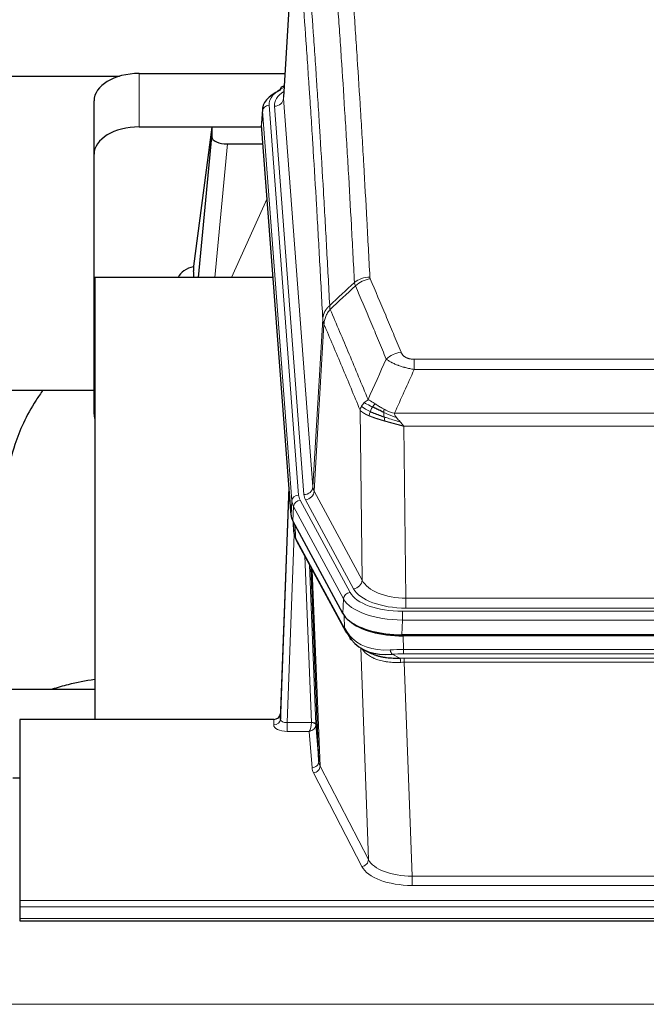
# Model space of a CAD drawing. Header units: inches. Extents: x 0 to 23760, y -13 to 16800.
# Tile 242 of 247: x 20893 to 21172, y 13868 to 14306. Entities that reach past the tile are written whole.
import ezdxf

# ---------------------------------------------------------------- set-up
doc = ezdxf.new("R2010")
doc.units = ezdxf.units.IN
doc.layers.add('1', color=7, linetype='Continuous', true_color=0xffffff)

msp = doc.modelspace()

# ---------------------------------------------------------------- linework, layer by layer
at = {"layer": '1', "color": 2, "linetype": 'Continuous', "lineweight": 25}
for p, q in [((21015.969, 14357.692), (21010.718, 14271.056)), ((20771.626, 14280.45), (20937.81, 14280.45)), ((20946.54, 14281.654), (21011.361, 14281.654)), ((21011.03, 14276.198), (21010.087, 14275.763)), ((20926.54, 14245.678), (20926.54, 14269.48)), ((21001.339, 14265.705), (21000.959, 14259.423)), ((20946.54, 14257.853), (21001.025, 14257.853)), ((20978.85, 14257.763), (20970.802, 14195.977)), ((20978.85, 14257.763), (20978.85, 14253.532)), ((21001.033, 14257.763), (20978.85, 14257.763)), ((21014.082, 14085.186), (21000.964, 14258.639)), ((20972.94, 14190.876), (20978.85, 14253.532)), ((20985.824, 14250.312), (21001.594, 14250.312)), ((20926.54, 14130.024), (20926.54, 14245.678)), ((20970.801, 14195.971), (20970.802, 14195.977)), ((20970.801, 14195.971), (20970.801, 14193.786)), ((20926.826, 14190.875), (20926.826, 13994.308)), ((21006.096, 14190.875), (20926.826, 14190.875)), ((20854.789, 14140.796), (20926.534, 14140.796)), ((21013.146, 14097.567), (21009.388, 13996.928)), ((21009.377, 13994.392), (21013.066, 14093.174)), ((21037.121, 14041.394), (21014.867, 14082.608)), ((21014.995, 14082.372), (21015.358, 14077.57)), ((21015.351, 14077.683), (21015.181, 14082.027)), ((21015.351, 14077.683), (21015.358, 14077.57)), ((21016.496, 14073.774), (21038.243, 14033.498)), ((21026.402, 13975.563), (21022.974, 14061.774)), ((21279.69, 14031.956), (21063.283, 14031.956)), ((21279.098, 14031.474), (21063.875, 14031.474)), ((21046.384, 14025.322), (21049.128, 14023.935)), ((20926.824, 14007.647), (20854.827, 14007.647)), ((21009.388, 13996.928), (21009.377, 13994.392)), ((20893.486, 13994.307), (20893.486, 13913.672)), ((21006.389, 13994.307), (20893.486, 13994.307)), ((21025.174, 13992.181), (21026.402, 13975.563)), ((20893.487, 13968.109), (20890.487, 13968.109)), ((20893.486, 13913.672), (20893.486, 13910.938)), ((20893.486, 13910.938), (20893.486, 13905.69)), ((20893.486, 13905.69), (20893.486, 13904.675)), ((20893.486, 13904.675), (21450.486, 13904.675))]:
    msp.add_line(p, q, dxfattribs=at)
at = {"layer": '1', "color": 110, "linetype": 'Continuous', "lineweight": 13}
for p, q in [((21015.971, 14357.07), (21010.723, 14270.48)), ((20946.54, 14257.853), (20946.54, 14281.654)), ((21010.723, 14270.48), (21023.789, 14097.707)), ((21004.339, 14267.489), (21017.45, 14094.128)), ((21006.731, 14267.054), (21019.797, 14094.281)), ((21001.345, 14264.919), (21000.964, 14258.639)), ((21014.456, 14091.558), (21001.345, 14264.919)), ((20985.824, 14250.312), (20980.217, 14190.876)), ((20987.628, 14190.876), (21003.425, 14226.098)), ((21023.789, 14097.707), (21028.166, 14172.384)), ((21028.722, 14170.05), (21024.37, 14095.798)), ((21068.815, 14154.503), (21274.158, 14154.503)), ((21068.815, 14149.939), (21068.815, 14154.503)), ((21274.158, 14149.939), (21068.815, 14149.939)), ((21045.722, 14056.255), (21044.765, 14131.905)), ((21060.084, 14130.46), (21282.889, 14130.46)), ((21278.776, 14124.716), (21064.197, 14124.716)), ((21064.197, 14124.716), (21065.165, 14048.22)), ((21024.37, 14095.798), (21045.722, 14056.255)), ((21014.082, 14085.186), (21014.456, 14091.558)), ((21018.147, 14091.837), (21040.321, 14050.772)), ((21041.846, 14052.446), (21020.494, 14091.99)), ((21015.24, 14088.981), (21014.867, 14082.608)), ((21037.414, 14047.915), (21015.24, 14088.981)), ((21014.997, 14082.367), (21015.351, 14077.683)), ((21015.918, 14080.661), (21016.136, 14075.104)), ((21015.501, 14076.712), (21012.37, 13992.86)), ((21016.136, 14075.104), (21037.884, 14034.828)), ((21023.176, 13992.947), (21020.154, 14066.998)), ((21022.281, 14063.058), (21025.174, 13992.181)), ((21023.52, 14060.763), (21026.988, 13973.552)), ((21037.121, 14041.394), (21037.414, 14047.915)), ((21065.165, 14048.22), (21277.808, 14048.22)), ((21065.165, 14043.806), (21065.165, 14048.22)), ((21277.808, 14043.806), (21065.165, 14043.806)), ((21037.884, 14034.828), (21037.707, 14040.464)), ((21063.576, 14038.477), (21063.283, 14031.956)), ((21063.576, 14042.382), (21279.397, 14042.382)), ((21063.576, 14038.477), (21063.576, 14042.382)), ((21279.397, 14038.477), (21063.576, 14038.477)), ((21063.875, 14031.474), (21064.066, 14025.383)), ((21048.473, 13931.938), (21045.037, 14026.078)), ((21064.066, 14023.517), (21064.066, 14025.383)), ((21064.066, 14025.383), (21278.907, 14025.383)), ((21059.042, 14023.289), (21062.495, 14021.544)), ((21278.907, 14023.517), (21064.066, 14023.517)), ((21064.408, 14019.71), (21064.408, 14021.575)), ((21064.408, 14021.575), (21278.565, 14021.575)), ((21064.408, 14019.71), (21067.882, 13924.534)), ((21278.565, 14019.71), (21064.408, 14019.71)), ((21006.379, 13991.859), (21006.389, 13994.307)), ((21012.37, 13992.86), (21023.175, 13992.86)), ((21012.37, 13992.86), (21012.37, 13988.945)), ((21012.37, 13988.945), (21022.212, 13988.945)), ((21023.406, 13972.796), (21022.212, 13988.945)), ((21026.988, 13973.552), (21048.473, 13931.938)), ((21045.564, 13928.875), (21024.079, 13970.489)), ((21067.882, 13924.534), (21067.882, 13920.433)), ((21067.882, 13924.534), (21275.091, 13924.534)), ((21275.091, 13920.433), (21067.882, 13920.433)), ((20893.486, 13913.672), (21450.486, 13913.672)), ((20893.486, 13910.938), (21450.486, 13910.938)), ((20893.486, 13905.69), (21450.486, 13905.69)), ((16427.987, 13867.56), (21652.987, 13867.56))]:
    msp.add_line(p, q, dxfattribs=at)
at = {"layer": '1', "color": 2, "linetype": 'Continuous', "lineweight": 25}
for centre, major_axis, ratio, start_param, end_param in [((20946.54, 14269.48), (-20, 0), 0.608706, 4.712389, 6.2831853), ((21011.344, 14273.039), (1.258, -2.724), 0.6272114, 3.1415983, 4.0254232), ((21028.358, 14265.202), (-27.03, 0.194), 0.4633579, 5.502135, 6.3212481), ((20946.54, 14245.678), (-20, 0), 0.608706, 4.712389, 6.2831853), ((20985.877, 14253.557), (7.027, 0.031), 0.4617281, 3.1395348, 4.7027345), ((20973.681, 14188.797), (10.208, 0), 0.7029015, 1.8567446, 2.8477011), ((20973.681, 13997.403), (-10.152, 515.136), 0.0020796, 5.0973651, 5.1034691), ((20946.54, 14130.024), (-20, 0), 0.608706, 0, 0.1694742), ((21041.103, 14085.625), (27.037, 0.006), 0.4611335, 3.1763491, 3.3855005), ((21043.146, 14057.894), (-27.174, 22.247), 0.2659529, 0.2482944, 0.2802745), ((21041.995, 14087.171), (26.161, 11.46), 0.4493681, 3.0159633, 3.1613144), ((21019.849, 14075.995), (3.584, 1.776), 0.8816114, 2.7716102, 3.1419462), ((21063.341, 14044.44), (27.023, 0.034), 0.4619935, 3.3853572, 3.670307), ((21064.715, 14017.949), (-27.355, 20.182), 0.1876908, 0.3765826, 0.5974134), ((21063.901, 14043.949), (27.01, 0.015), 0.4618579, 3.6271853, 4.7111791), ((21063.341, 14044.44), (27.023, 0.034), 0.4619935, 3.670307, 4.7096668), ((21041.762, 14035.399), (3.52, 1.9), 0.8606628, 3.1415888, 3.5094104), ((21062.019, 14015.086), (-23.434, 19.972), 0.1471226, 0.3626514, 0.5834823), ((21043.539, 14032.717), (3.195, 2.407), 0.6715965, 2.6043549, 3.391291), ((21063.812, 14046.766), (23.359, 16.381), 0.7286412, 3.1732971, 4.057134), ((21006.39, 13997.02), (3, 0.002), 0.9042699, 4.7116987, 6.2488686)]:
    msp.add_ellipse(centre, major_axis=major_axis, ratio=ratio, start_param=start_param, end_param=end_param, dxfattribs=at)
at = {"layer": '1', "color": 110, "linetype": 'Continuous', "lineweight": 13}
for centre, major_axis, ratio, start_param, end_param in [((21028.358, 14267.863), (-24.034, 0.016), 0.461198, 5.4992389, 6.318352), ((21011.344, 14273.039), (1.258, -2.724), 0.6272114, 2.6666598, 3.1415983), ((21030.75, 14267.428), (-24.034, 0.016), 0.461198, 5.6862399, 6.318352), ((21006.731, 14270.602), (3.989, 0.302), 0.8864705, 4.6454478, 6.1638843), ((21004.339, 14264.828), (2.991, 0.226), 0.8864705, 1.5038552, 3.0222916), ((21049.12, 14182.755), (-9.987, -0.512), 0.8285973, 4.6699673, 5.4273767), ((21049.307, 14181.963), (-9.188, -3.948), 0.8056434, 4.3791539, 5.1247913), ((21062.968, 14149.501), (-9.245, -3.812), 0.7933159, 4.3962573, 5.1392153), ((21013.066, 14091.021), (0.214, 6.443), 0.0117452, 0.5090713, 1.2305416), ((21019.797, 14097.829), (3.989, 0.302), 0.8864705, 4.6454478, 6.1638843), ((21020.494, 14095.538), (3.52, 1.9), 0.8606628, 4.2773553, 5.7957917), ((21043.815, 14098.219), (20.038, 0.241), 0.4621297, 3.1708089, 3.3799603), ((21016.064, 14093.082), (2.998, -0.112), 0.4302668, 3.1576572, 3.7226285), ((21017.45, 14091.467), (2.991, 0.226), 0.8864705, 1.5038552, 3.0222916), ((21041.468, 14091.858), (-27.028, 0.171), 0.4605352, 0.0378207, 0.2469722), ((21018.147, 14089.176), (2.64, 1.425), 0.8606628, 1.1357626, 2.6541991), ((21041.468, 14094.519), (24.033, 0.005), 0.4611335, 3.1763491, 3.3855005), ((21043.815, 14094.671), (24.033, 0.005), 0.4611335, 3.1763491, 3.3855005), ((21043.146, 14057.894), (-27.538, 20.422), 0.1820487, 0.3394763, 0.3714566), ((21020.015, 14075.674), (3.52, 1.9), 0.8606628, 2.7414655, 3.1415888), ((21041.846, 14055.994), (3.52, 1.9), 0.8606628, 4.2773553, 5.7957917), ((21065.085, 14058.827), (-20.002, 0.126), 0.5302672, 0.2567917, 1.5781041), ((21065.085, 14055.279), (-24.002, 0.049), 0.477994, 0.2537759, 1.5750883), ((21040.321, 14048.111), (2.64, 1.425), 0.8606628, 1.1357626, 2.6541991), ((21063.628, 14050.818), (-27.018, 0.111), 0.4567867, 0.246464, 1.5707737), ((21063.628, 14053.479), (24.02, 0.03), 0.4619935, 3.3853572, 4.7096668), ((21041.762, 14035.399), (3.52, 1.9), 0.8606628, 2.7414655, 3.1415888), ((21063.812, 14046.766), (25.329, 12.681), 0.6929209, 3.2824386, 4.1662755), ((21064.715, 14017.949), (-27.015, 0.091), 0.2751837, 4.7373543, 4.9581852), ((21059.042, 14027.124), (-0.368, 3.983), 0.2964475, 2.0527062, 2.8396422), ((21064.715, 14014.114), (-23.017, 0.318), 0.4083138, 4.7462544, 4.9670852), ((21065.197, 14011.763), (-24.025, 0.387), 0.4081206, 4.7518286, 4.8316761), ((21062.495, 14017.709), (0.131, -3.998), 0.1099517, 2.0830946, 2.8518059), ((21065.197, 14007.927), (-20.023, 0.877), 0.5868264, 4.777515, 4.8573625), ((21012.382, 13991.859), (6.003, 0.008), 0.4854373, 3.1388974, 4.7096937), ((21006.379, 13994.483), (-3, 0.013), 0.8746179, 1.5745081, 3.1116779), ((21012.382, 13994.483), (3.004, 0.138), 0.5390598, 3.1127167, 4.683513), ((21022.212, 13991.568), (0.506, 2.997), 0.2740591, 3.694004, 5.2037138), ((21022.212, 13991.568), (2.669, 1.608), 0.8008031, 4.262859, 5.7725688), ((21022.176, 13992.915), (-1.001, 0.011), 0.9036677, 3.0924533, 3.1882188), ((21023.175, 13991.999), (1.996, -0.13), 0.4297663, 0.0674602, 1.5988341), ((21023.176, 13992.086), (1.998, 0.082), 0.4302193, 0.0160628, 1.553239), ((21022.176, 13992.054), (2.996, 0.15), 0.8842154, 6.1784611, 6.2742266), ((21023.406, 13975.42), (-2.992, -0.221), 0.8740585, 1.5062672, 3.1117425), ((21046.405, 13973.194), (-23.014, 0.002), 0.4845187, 0.0358431, 0.2451673), ((21024.079, 13973.113), (-2.666, -1.376), 0.8484453, 1.1579292, 2.76165), ((21046.405, 13975.818), (-20.016, 0.121), 0.4848834, 0.0387668, 0.248091), ((21045.564, 13931.499), (-2.666, -1.376), 0.8484453, 1.1579292, 2.76165), ((21067.888, 13931.584), (23.012, 0.004), 0.4845836, 3.3866449, 4.7120269), ((21067.888, 13934.208), (-20.013, 0.104), 0.483363, 0.2476114, 1.5729934)]:
    msp.add_ellipse(centre, major_axis=major_axis, ratio=ratio, start_param=start_param, end_param=end_param, dxfattribs=at)
for points, knots in [([(21037.161, 14373.696), (21037.718, 14367.076), (21038.819, 14353.586), (21040.427, 14332.601), (21041.469, 14318.112), (21042.24, 14307.057), (21042.622, 14301.483), (21043.001, 14295.839), (21043.252, 14292.06), (21043.377, 14290.163), (21044.001, 14280.639), (21044.492, 14272.897), (21045.217, 14261.102), (21045.457, 14257.14), (21045.933, 14249.158), (21046.169, 14245.136), (21046.871, 14232.984), (21047.792, 14216.541), (21048.682, 14199.623), (21049.12, 14191.044)], [0, 0, 0, 0, 0.125, 0.25, 0.375, 0.375, 0.4375, 0.46875, 0.46875, 0.5, 0.5, 0.625, 0.625, 0.6875, 0.6875, 0.75, 0.75, 0.875, 1, 1, 1, 1]), ([(21042.252, 14188.668), (21041.814, 14197.236), (21040.922, 14214.135), (21040, 14230.558), (21039.297, 14242.696), (21039.061, 14246.713), (21038.585, 14254.686), (21038.344, 14258.643), (21037.618, 14270.424), (21037.126, 14278.157), (21036.502, 14287.67), (21036.377, 14289.565), (21036.125, 14293.339), (21035.746, 14298.977), (21035.363, 14304.545), (21034.591, 14315.586), (21033.548, 14330.059), (21031.938, 14351.019), (21030.836, 14364.494), (21030.278, 14371.106)], [0, 0, 0, 0, 0.125, 0.25, 0.25, 0.3125, 0.3125, 0.375, 0.375, 0.5, 0.5, 0.53125, 0.53125, 0.5625, 0.625, 0.625, 0.75, 0.875, 1, 1, 1, 1]), ([(21019.026, 14363.686), (21019.597, 14356.995), (21020.725, 14343.352), (21022.37, 14322.111), (21023.437, 14307.432), (21024.225, 14296.228), (21024.616, 14290.578), (21025.068, 14283.9), (21025.26, 14281.021), (21025.388, 14279.097), (21025.452, 14278.133), (21025.771, 14273.303), (21026.151, 14267.459), (21026.588, 14260.559), (21026.775, 14257.584), (21026.899, 14255.597), (21026.961, 14254.601), (21027.517, 14245.623), (21028.49, 14229.416), (21029.901, 14204.363), (21030.809, 14187.167), (21031.255, 14178.446)], [0, 0, 0, 0, 0.125, 0.25, 0.375, 0.375, 0.4375, 0.46875, 0.484375, 0.484375, 0.5, 0.5, 0.5625, 0.59375, 0.609375, 0.609375, 0.625, 0.625, 0.75, 0.875, 1, 1, 1, 1]), ([(21028.166, 14172.384), (21027.721, 14181.078), (21026.815, 14198.22), (21025.408, 14223.194), (21024.438, 14239.352), (21023.884, 14248.302), (21023.822, 14249.295), (21023.698, 14251.276), (21023.512, 14254.242), (21023.075, 14261.121), (21022.697, 14266.947), (21022.379, 14271.763), (21022.315, 14272.724), (21022.187, 14274.642), (21021.996, 14277.513), (21021.545, 14284.171), (21021.155, 14289.804), (21020.369, 14300.975), (21019.306, 14315.612), (21017.665, 14336.793), (21016.54, 14350.397), (21015.971, 14357.07)], [0, 0, 0, 0, 0.125, 0.25, 0.375, 0.375, 0.390625, 0.390625, 0.40625, 0.4375, 0.5, 0.5, 0.515625, 0.515625, 0.53125, 0.5625, 0.625, 0.625, 0.75, 0.875, 1, 1, 1, 1]), ([(21049.307, 14190.249), (21049.251, 14190.38), (21049.208, 14190.511), (21049.145, 14190.776), (21049.126, 14190.91), (21049.12, 14191.044)], [0, 0, 0, 0, 0.5, 0.5, 1, 1, 1, 1]), ([(21049.307, 14190.249), (21051.592, 14184.908), (21053.874, 14179.522), (21057.289, 14171.374), (21058.426, 14168.646), (21060.699, 14163.169), (21061.834, 14160.418), (21062.968, 14157.657)], [0, 0, 0, 0, 0.5, 0.5, 0.75, 0.75, 1, 1, 1, 1]), ([(21056.388, 14154.599), (21055.253, 14157.358), (21054.116, 14160.106), (21051.841, 14165.578), (21050.702, 14168.303), (21047.283, 14176.444), (21044.999, 14181.826), (21042.711, 14187.162)], [0, 0, 0, 0, 0.25, 0.25, 0.5, 0.5, 1, 1, 1, 1]), ([(21028.166, 14172.384), (21028.167, 14172.399), (21028.168, 14172.429), (21028.172, 14172.473), (21028.175, 14172.518), (21028.178, 14172.563), (21028.182, 14172.608), (21028.186, 14172.653), (21028.191, 14172.697), (21028.195, 14172.742), (21028.2, 14172.787), (21028.205, 14172.832), (21028.21, 14172.876), (21028.216, 14172.921), (21028.222, 14172.966), (21028.228, 14173.01), (21028.234, 14173.055), (21028.241, 14173.099), (21028.248, 14173.144), (21028.255, 14173.189), (21028.262, 14173.233), (21028.27, 14173.277), (21028.278, 14173.322), (21028.286, 14173.366), (21028.294, 14173.411), (21028.303, 14173.455), (21028.312, 14173.499), (21028.321, 14173.544), (21028.33, 14173.588), (21028.34, 14173.632), (21028.35, 14173.676), (21028.36, 14173.72), (21028.37, 14173.764), (21028.381, 14173.808), (21028.392, 14173.852), (21028.403, 14173.896), (21028.414, 14173.94), (21028.426, 14173.984), (21028.438, 14174.028), (21028.45, 14174.071), (21028.462, 14174.115), (21028.475, 14174.159), (21028.488, 14174.202), (21028.501, 14174.246), (21028.514, 14174.289), (21028.528, 14174.333), (21028.542, 14174.376), (21028.556, 14174.419), (21028.57, 14174.463), (21028.585, 14174.506), (21028.599, 14174.549), (21028.614, 14174.592), (21028.63, 14174.635), (21028.645, 14174.678), (21028.661, 14174.721), (21028.677, 14174.764), (21028.693, 14174.806), (21028.71, 14174.849), (21028.727, 14174.892), (21028.744, 14174.934), (21028.761, 14174.977), (21028.778, 14175.019), (21028.796, 14175.061), (21028.814, 14175.104), (21028.832, 14175.146), (21028.851, 14175.188), (21028.869, 14175.23), (21028.888, 14175.272), (21028.907, 14175.314), (21028.927, 14175.356), (21028.946, 14175.397), (21028.966, 14175.439), (21028.986, 14175.481), (21029.007, 14175.522), (21029.027, 14175.563), (21029.048, 14175.605), (21029.075, 14175.658), (21029.109, 14175.723), (21029.15, 14175.8), (21029.191, 14175.876), (21029.234, 14175.952), (21029.277, 14176.028), (21029.321, 14176.104), (21029.366, 14176.179), (21029.411, 14176.254), (21029.458, 14176.329), (21029.505, 14176.403), (21029.553, 14176.477), (21029.601, 14176.55), (21029.651, 14176.624), (21029.701, 14176.696), (21029.752, 14176.769), (21029.804, 14176.841), (21029.856, 14176.913), (21029.909, 14176.984), (21029.963, 14177.055), (21030.018, 14177.126), (21030.073, 14177.196), (21030.129, 14177.266), (21030.186, 14177.335), (21030.244, 14177.404), (21030.302, 14177.472), (21030.361, 14177.541), (21030.42, 14177.608), (21030.48, 14177.675), (21030.541, 14177.742), (21030.603, 14177.808), (21030.665, 14177.874), (21030.728, 14177.94), (21030.792, 14178.005), (21030.856, 14178.069), (21030.921, 14178.133), (21030.987, 14178.197), (21031.053, 14178.26), (21031.12, 14178.322), (21031.187, 14178.384), (21031.232, 14178.425), (21031.255, 14178.446)], [0, 0, 0, 0, 0.0066687, 0.0133374, 0.0200061, 0.0266746, 0.0333432, 0.0400116, 0.0466801, 0.0533484, 0.0600168, 0.066685, 0.0733532, 0.0800214, 0.0866895, 0.0933575, 0.1000255, 0.1066935, 0.1133614, 0.1200292, 0.126697, 0.1333647, 0.1400324, 0.1467001, 0.1533676, 0.1600352, 0.1667026, 0.1733701, 0.1800374, 0.1867047, 0.193372, 0.2000392, 0.2067064, 0.2133735, 0.2200405, 0.2267075, 0.2333745, 0.2400414, 0.2467082, 0.253375, 0.2600418, 0.2667085, 0.2733751, 0.2800417, 0.2867082, 0.2933747, 0.3000412, 0.3067075, 0.3133739, 0.3200401, 0.3267064, 0.3333725, 0.3400387, 0.3467047, 0.3533708, 0.3600367, 0.3667026, 0.3733685, 0.3800343, 0.3867001, 0.3933658, 0.4000315, 0.4066971, 0.4133626, 0.4200281, 0.4266936, 0.433359, 0.4400243, 0.4466896, 0.4533549, 0.4600201, 0.4666852, 0.4733503, 0.4800154, 0.4866804, 0.4933453, 0.5000102, 0.5125098, 0.5250093, 0.5375088, 0.5500082, 0.5625077, 0.5750071, 0.5875066, 0.600006, 0.6125054, 0.6250049, 0.6375043, 0.6500037, 0.6625032, 0.6750026, 0.6875021, 0.7000016, 0.7125011, 0.7250006, 0.7375001, 0.7499997, 0.7624993, 0.7749989, 0.7874985, 0.7999982, 0.812498, 0.8249977, 0.8374975, 0.8499974, 0.8624973, 0.8749972, 0.8874972, 0.8999973, 0.9124974, 0.9249976, 0.9374978, 0.9499981, 0.9624985, 0.9749989, 0.9874994, 1, 1, 1, 1]), ([(21031.467, 14176.708), (21031.392, 14177.002), (21031.35, 14177.305), (21031.292, 14177.895), (21031.276, 14178.182), (21031.255, 14178.446)], [0, 0, 0, 0, 0.5, 0.5, 1, 1, 1, 1]), ([(21028.722, 14170.05), (21028.743, 14170.633), (21028.821, 14171.221), (21029.085, 14172.388), (21029.27, 14172.967), (21029.742, 14174.098), (21030.027, 14174.651), (21030.686, 14175.715), (21031.058, 14176.225), (21031.467, 14176.708)], [0, 0, 0, 0, 0.25, 0.25, 0.5, 0.5, 0.75, 0.75, 1, 1, 1, 1]), ([(21031.467, 14176.708), (21034.289, 14170.153), (21037.105, 14163.529), (21041.319, 14153.49), (21042.721, 14150.126), (21045.524, 14143.364), (21046.923, 14139.966), (21048.321, 14136.551)], [0, 0, 0, 0, 0.5, 0.5, 0.75, 0.75, 1, 1, 1, 1]), ([(21028.722, 14170.05), (21028.717, 14170.063), (21028.707, 14170.088), (21028.692, 14170.126), (21028.676, 14170.165), (21028.661, 14170.204), (21028.646, 14170.244), (21028.631, 14170.285), (21028.615, 14170.326), (21028.6, 14170.368), (21028.584, 14170.411), (21028.569, 14170.454), (21028.554, 14170.498), (21028.538, 14170.542), (21028.523, 14170.587), (21028.508, 14170.633), (21028.493, 14170.679), (21028.478, 14170.726), (21028.463, 14170.773), (21028.448, 14170.821), (21028.433, 14170.87), (21028.419, 14170.919), (21028.405, 14170.969), (21028.391, 14171.02), (21028.377, 14171.071), (21028.363, 14171.123), (21028.35, 14171.175), (21028.329, 14171.259), (21028.303, 14171.372), (21028.275, 14171.509), (21028.251, 14171.636), (21028.232, 14171.753), (21028.216, 14171.86), (21028.203, 14171.957), (21028.193, 14172.045), (21028.185, 14172.122), (21028.179, 14172.189), (21028.175, 14172.246), (21028.171, 14172.293), (21028.169, 14172.33), (21028.167, 14172.356), (21028.166, 14172.373), (21028.166, 14172.381), (21028.166, 14172.384)], [0, 0, 0, 0, 0.0155037, 0.0313049, 0.0474035, 0.0637997, 0.0804935, 0.097485, 0.1147743, 0.1323613, 0.1502462, 0.1684289, 0.1869096, 0.2056883, 0.224765, 0.2441397, 0.2638126, 0.2837835, 0.3040527, 0.32462, 0.3454856, 0.3666494, 0.3881116, 0.409872, 0.4319308, 0.454288, 0.4769435, 0.4998975, 0.5635611, 0.6228928, 0.6778927, 0.7285606, 0.7748966, 0.8169007, 0.8545729, 0.8879131, 0.9169214, 0.9415977, 0.9619421, 0.9779545, 0.989635, 0.9969835, 1, 1, 1, 1]), ([(21044.765, 14131.905), (21043.434, 14135.146), (21042.101, 14138.372), (21039.434, 14144.792), (21038.098, 14147.986), (21034.088, 14157.522), (21031.408, 14163.818), (21028.722, 14170.05)], [0, 0, 0, 0, 0.25, 0.25, 0.5, 0.5, 1, 1, 1, 1]), ([(21068.815, 14154.503), (21068.633, 14154.503), (21068.45, 14154.507), (21068.086, 14154.526), (21067.907, 14154.54), (21067.551, 14154.578), (21067.376, 14154.602), (21067.029, 14154.661), (21066.858, 14154.695), (21066.647, 14154.745), (21066.605, 14154.756), (21066.521, 14154.777), (21066.397, 14154.81), (21066.276, 14154.846), (21066.037, 14154.92), (21065.729, 14155.029), (21065.442, 14155.157), (21065.269, 14155.242), (21065.234, 14155.259), (21065.166, 14155.294), (21065.133, 14155.312), (21065.033, 14155.366), (21064.968, 14155.403), (21064.778, 14155.516), (21064.659, 14155.595), (21064.432, 14155.757), (21064.325, 14155.841), (21064.122, 14156.014), (21064.027, 14156.103), (21063.914, 14156.217), (21063.891, 14156.24), (21063.847, 14156.286), (21063.826, 14156.309), (21063.762, 14156.379), (21063.721, 14156.426), (21063.602, 14156.568), (21063.529, 14156.663), (21063.392, 14156.857), (21063.328, 14156.955), (21063.152, 14157.251), (21063.052, 14157.452), (21062.968, 14157.657)], [0, 0, 0, 0, 0.0625, 0.0625, 0.125, 0.125, 0.1875, 0.1875, 0.25, 0.25, 0.265625, 0.265625, 0.28125, 0.3125, 0.3125, 0.375, 0.4375, 0.4375, 0.453125, 0.453125, 0.46875, 0.46875, 0.5, 0.5, 0.5625, 0.5625, 0.625, 0.625, 0.6875, 0.6875, 0.703125, 0.703125, 0.71875, 0.71875, 0.75, 0.75, 0.8125, 0.8125, 0.875, 0.875, 1, 1, 1, 1]), ([(21068.815, 14149.939), (21068.48, 14150), (21068.147, 14150.063), (21067.484, 14150.197), (21067.156, 14150.266), (21066.18, 14150.484), (21065.542, 14150.64), (21064.84, 14150.829), (21064.762, 14150.85), (21064.606, 14150.892), (21064.529, 14150.914), (21064.297, 14150.979), (21064.144, 14151.023), (21063.69, 14151.157), (21063.095, 14151.339), (21062.522, 14151.531), (21062.101, 14151.678), (21061.892, 14151.752), (21061.687, 14151.828), (21061.551, 14151.879), (21061.483, 14151.904), (21060.877, 14152.135), (21060.369, 14152.345), (21059.65, 14152.669), (21059.418, 14152.778), (21059.079, 14152.944), (21058.968, 14152.999), (21058.75, 14153.111), (21058.642, 14153.167), (21058.115, 14153.449), (21057.727, 14153.677), (21057.012, 14154.135), (21056.686, 14154.367), (21056.388, 14154.599)], [0, 0, 0, 0, 0.0625, 0.0625, 0.125, 0.125, 0.25, 0.25, 0.265625, 0.265625, 0.28125, 0.28125, 0.3125, 0.3125, 0.375, 0.4375, 0.4375, 0.46875, 0.484375, 0.484375, 0.5, 0.5, 0.625, 0.625, 0.6875, 0.6875, 0.71875, 0.71875, 0.75, 0.75, 0.875, 0.875, 1, 1, 1, 1]), ([(21045.404, 14133.619), (21045.56, 14133.894), (21045.74, 14134.165), (21046.144, 14134.696), (21046.369, 14134.956), (21046.614, 14135.207)], [0, 0, 0, 0, 0.5, 0.5, 1, 1, 1, 1]), ([(21046.614, 14135.207), (21046.86, 14135.451), (21047.126, 14135.686), (21047.697, 14136.136), (21048, 14136.35), (21048.321, 14136.551)], [0, 0, 0, 0, 0.5, 0.5, 1, 1, 1, 1]), ([(21050.272, 14133.276), (21049.901, 14133.463), (21049.544, 14133.646), (21048.183, 14134.352), (21047.313, 14134.824), (21046.614, 14135.207)], [0, 0, 0, 0, 0.25, 0.25, 1, 1, 1, 1]), ([(21051.496, 14134.656), (21051.198, 14134.85), (21050.907, 14135.038), (21049.78, 14135.758), (21049.014, 14136.224), (21048.321, 14136.551)], [0, 0, 0, 0, 0.25, 0.25, 1, 1, 1, 1]), ([(21050.272, 14133.276), (21050.371, 14133.431), (21050.472, 14133.579), (21050.729, 14133.923), (21050.886, 14134.107), (21051.197, 14134.422), (21051.35, 14134.554), (21051.496, 14134.656)], [0, 0, 0, 0, 0.25, 0.25, 0.625, 0.625, 1, 1, 1, 1]), ([(21055.466, 14132.248), (21055.286, 14132.344), (21055.107, 14132.442), (21054.4, 14132.836), (21053.885, 14133.143), (21052.891, 14133.757), (21052.412, 14134.064), (21051.797, 14134.461), (21051.646, 14134.559), (21051.496, 14134.656)], [0, 0, 0, 0, 0.125, 0.125, 0.5, 0.5, 0.875, 0.875, 1, 1, 1, 1]), ([(21044.765, 14131.905), (21044.822, 14132.191), (21044.904, 14132.479), (21045.117, 14133.051), (21045.249, 14133.337), (21045.404, 14133.619)], [0, 0, 0, 0, 0.5, 0.5, 1, 1, 1, 1]), ([(21048.796, 14129.357), (21048.785, 14129.362), (21048.761, 14129.372), (21048.726, 14129.387), (21048.691, 14129.402), (21048.655, 14129.417), (21048.619, 14129.433), (21048.582, 14129.449), (21048.545, 14129.465), (21048.508, 14129.481), (21048.47, 14129.497), (21048.432, 14129.514), (21048.394, 14129.531), (21048.355, 14129.548), (21048.316, 14129.565), (21048.277, 14129.583), (21048.237, 14129.601), (21048.197, 14129.619), (21048.156, 14129.637), (21048.116, 14129.655), (21048.075, 14129.674), (21048.033, 14129.693), (21047.992, 14129.712), (21047.95, 14129.732), (21047.907, 14129.752), (21047.865, 14129.772), (21047.822, 14129.792), (21047.779, 14129.812), (21047.736, 14129.833), (21047.693, 14129.854), (21047.649, 14129.875), (21047.605, 14129.896), (21047.561, 14129.918), (21047.517, 14129.94), (21047.473, 14129.962), (21047.428, 14129.985), (21047.383, 14130.007), (21047.338, 14130.03), (21047.293, 14130.053), (21047.248, 14130.077), (21047.202, 14130.101), (21047.157, 14130.125), (21047.111, 14130.149), (21047.065, 14130.173), (21047.019, 14130.198), (21046.974, 14130.223), (21046.928, 14130.248), (21046.881, 14130.274), (21046.835, 14130.3), (21046.789, 14130.326), (21046.743, 14130.352), (21046.697, 14130.379), (21046.65, 14130.405), (21046.604, 14130.433), (21046.558, 14130.46), (21046.512, 14130.488), (21046.466, 14130.516), (21046.42, 14130.544), (21046.373, 14130.572), (21046.327, 14130.601), (21046.282, 14130.63), (21046.236, 14130.659), (21046.19, 14130.689), (21046.144, 14130.719), (21046.099, 14130.749), (21046.054, 14130.779), (21046.009, 14130.81), (21045.964, 14130.841), (21045.919, 14130.873), (21045.874, 14130.904), (21045.83, 14130.936), (21045.786, 14130.968), (21045.742, 14131.001), (21045.698, 14131.033), (21045.655, 14131.066), (21045.612, 14131.1), (21045.569, 14131.133), (21045.526, 14131.167), (21045.484, 14131.201), (21045.442, 14131.236), (21045.401, 14131.27), (21045.36, 14131.305), (21045.319, 14131.341), (21045.278, 14131.376), (21045.238, 14131.412), (21045.199, 14131.448), (21045.16, 14131.485), (21045.121, 14131.522), (21045.083, 14131.559), (21045.046, 14131.596), (21045.008, 14131.634), (21044.972, 14131.672), (21044.936, 14131.71), (21044.9, 14131.748), (21044.865, 14131.787), (21044.831, 14131.826), (21044.797, 14131.866), (21044.775, 14131.892), (21044.765, 14131.905)], [0, 0, 0, 0, 0.0060657, 0.012223, 0.0184718, 0.0248123, 0.0312443, 0.0377679, 0.0443831, 0.0510899, 0.0578883, 0.0647782, 0.0717598, 0.0788329, 0.0859977, 0.093254, 0.1006019, 0.1080414, 0.1155725, 0.1231952, 0.1309095, 0.1387154, 0.1466129, 0.1546019, 0.1626826, 0.1708549, 0.1791188, 0.1874742, 0.1959213, 0.20446, 0.2130903, 0.2218121, 0.2306256, 0.2395307, 0.2485274, 0.2576156, 0.2667955, 0.276067, 0.2854301, 0.2948848, 0.3044311, 0.314069, 0.3237985, 0.3336196, 0.3435324, 0.3535367, 0.3636326, 0.3738202, 0.3840993, 0.3944701, 0.4049324, 0.4154864, 0.426132, 0.4368691, 0.4476979, 0.4586183, 0.4696303, 0.480734, 0.4919292, 0.503216, 0.5145945, 0.5260645, 0.5376262, 0.5492795, 0.5610244, 0.5728609, 0.584789, 0.5968087, 0.60892, 0.621123, 0.6334175, 0.6458037, 0.6582815, 0.6708509, 0.6835119, 0.6962645, 0.7091087, 0.7220445, 0.735072, 0.748191, 0.7614017, 0.774704, 0.7880979, 0.8015834, 0.8151605, 0.8288293, 0.8425896, 0.8564416, 0.8703852, 0.8844204, 0.8985472, 0.9127656, 0.9270756, 0.9414773, 0.9559705, 0.9705554, 0.9852319, 1, 1, 1, 1]), ([(21049.286, 14131.203), (21048.852, 14131.407), (21048.441, 14131.611), (21046.912, 14132.426), (21046.016, 14133.035), (21045.404, 14133.619)], [0, 0, 0, 0, 0.25, 0.25, 1, 1, 1, 1]), ([(21048.796, 14129.357), (21048.832, 14129.538), (21048.875, 14129.743), (21048.98, 14130.189), (21049.042, 14130.43), (21049.168, 14130.852), (21049.225, 14131.026), (21049.286, 14131.203)], [0, 0, 0, 0, 0.375, 0.375, 0.75, 0.75, 1, 1, 1, 1]), ([(21049.286, 14131.203), (21049.317, 14131.291), (21049.349, 14131.38), (21049.484, 14131.737), (21049.597, 14132.008), (21049.846, 14132.536), (21049.983, 14132.794), (21050.174, 14133.119), (21050.223, 14133.198), (21050.272, 14133.276)], [0, 0, 0, 0, 0.125, 0.125, 0.5, 0.5, 0.875, 0.875, 1, 1, 1, 1]), ([(21055.316, 14130.879), (21055.314, 14131.034), (21055.316, 14131.182), (21055.329, 14131.525), (21055.345, 14131.709), (21055.393, 14132.021), (21055.425, 14132.15), (21055.466, 14132.248)], [0, 0, 0, 0, 0.25, 0.25, 0.625, 0.625, 1, 1, 1, 1]), ([(21060.954, 14128.561), (21059.544, 14129.083), (21058.108, 14129.666), (21056.237, 14130.471), (21055.773, 14130.675), (21055.316, 14130.879)], [0, 0, 0, 0, 0.75, 0.75, 1, 1, 1, 1]), ([(21055.484, 14128.819), (21055.472, 14128.906), (21055.461, 14128.993), (21055.416, 14129.346), (21055.387, 14129.615), (21055.343, 14130.14), (21055.328, 14130.398), (21055.318, 14130.722), (21055.316, 14130.801), (21055.316, 14130.879)], [0, 0, 0, 0, 0.125, 0.125, 0.5, 0.5, 0.875, 0.875, 1, 1, 1, 1]), ([(21060.084, 14130.46), (21058.863, 14130.725), (21057.687, 14131.168), (21056.193, 14131.871), (21055.826, 14132.057), (21055.466, 14132.248)], [0, 0, 0, 0, 0.75, 0.75, 1, 1, 1, 1]), ([(21060.954, 14128.561), (21060.836, 14128.719), (21060.726, 14128.876), (21060.477, 14129.27), (21060.352, 14129.507), (21060.166, 14129.983), (21060.105, 14130.221), (21060.084, 14130.46)], [0, 0, 0, 0, 0.25, 0.25, 0.625, 0.625, 1, 1, 1, 1]), ([(21055.799, 14127.025), (21055.777, 14127.032), (21055.733, 14127.044), (21055.667, 14127.063), (21055.601, 14127.082), (21055.535, 14127.101), (21055.469, 14127.119), (21055.403, 14127.138), (21055.337, 14127.157), (21055.27, 14127.176), (21055.204, 14127.195), (21055.138, 14127.215), (21055.071, 14127.234), (21055.005, 14127.253), (21054.938, 14127.272), (21054.872, 14127.292), (21054.805, 14127.311), (21054.738, 14127.33), (21054.671, 14127.35), (21054.605, 14127.369), (21054.538, 14127.389), (21054.471, 14127.409), (21054.404, 14127.428), (21054.337, 14127.448), (21054.27, 14127.468), (21054.203, 14127.488), (21054.136, 14127.508), (21054.069, 14127.528), (21054.002, 14127.548), (21053.935, 14127.568), (21053.868, 14127.588), (21053.801, 14127.608), (21053.734, 14127.628), (21053.667, 14127.649), (21053.6, 14127.669), (21053.533, 14127.69), (21053.466, 14127.71), (21053.399, 14127.731), (21053.331, 14127.751), (21053.264, 14127.772), (21053.197, 14127.793), (21053.13, 14127.813), (21053.063, 14127.834), (21052.996, 14127.855), (21052.929, 14127.876), (21052.862, 14127.897), (21052.795, 14127.918), (21052.728, 14127.939), (21052.661, 14127.961), (21052.594, 14127.982), (21052.527, 14128.003), (21052.46, 14128.025), (21052.394, 14128.046), (21052.327, 14128.068), (21052.26, 14128.089), (21052.193, 14128.111), (21052.127, 14128.133), (21052.06, 14128.154), (21051.993, 14128.176), (21051.927, 14128.198), (21051.861, 14128.22), (21051.794, 14128.242), (21051.728, 14128.264), (21051.662, 14128.287), (21051.595, 14128.309), (21051.529, 14128.331), (21051.463, 14128.353), (21051.397, 14128.376), (21051.331, 14128.398), (21051.266, 14128.421), (21051.2, 14128.444), (21051.134, 14128.466), (21051.069, 14128.489), (21051.003, 14128.512), (21050.938, 14128.535), (21050.873, 14128.558), (21050.808, 14128.581), (21050.743, 14128.604), (21050.678, 14128.627), (21050.613, 14128.651), (21050.548, 14128.674), (21050.484, 14128.697), (21050.419, 14128.721), (21050.355, 14128.745), (21050.291, 14128.768), (21050.227, 14128.792), (21050.163, 14128.816), (21050.099, 14128.839), (21050.035, 14128.863), (21049.972, 14128.887), (21049.908, 14128.911), (21049.845, 14128.936), (21049.782, 14128.96), (21049.719, 14128.984), (21049.656, 14129.008), (21049.594, 14129.033), (21049.531, 14129.057), (21049.469, 14129.082), (21049.407, 14129.107), (21049.345, 14129.131), (21049.283, 14129.156), (21049.222, 14129.181), (21049.16, 14129.206), (21049.099, 14129.231), (21049.038, 14129.256), (21048.977, 14129.281), (21048.917, 14129.306), (21048.856, 14129.332), (21048.816, 14129.349), (21048.796, 14129.357)], [0, 0, 0, 0, 0.0082024, 0.0164263, 0.0246716, 0.0329384, 0.0412265, 0.0495362, 0.0578672, 0.0662198, 0.0745938, 0.0829892, 0.0914062, 0.0998446, 0.1083045, 0.1167859, 0.1252887, 0.1338131, 0.1423589, 0.1509263, 0.1595151, 0.1681255, 0.1767574, 0.1854108, 0.1940858, 0.2027822, 0.2115002, 0.2202398, 0.2290008, 0.2377835, 0.2465876, 0.2554134, 0.2642606, 0.2731295, 0.2820199, 0.2909319, 0.2998654, 0.3088206, 0.3177973, 0.3267956, 0.3358154, 0.3448569, 0.35392, 0.3630047, 0.3721109, 0.3812388, 0.3903883, 0.3995594, 0.4087522, 0.4179665, 0.4272025, 0.4364601, 0.4457393, 0.4550402, 0.4643627, 0.4737069, 0.4830727, 0.4924601, 0.5018692, 0.5113, 0.5207524, 0.5302265, 0.5397222, 0.5492397, 0.5587788, 0.5683395, 0.577922, 0.5875261, 0.5971519, 0.6067994, 0.6164686, 0.6261595, 0.6358721, 0.6456064, 0.6553624, 0.6651401, 0.6749395, 0.6847606, 0.6946034, 0.704468, 0.7143542, 0.7242622, 0.734192, 0.7441434, 0.7541166, 0.7641115, 0.7741282, 0.7841666, 0.7942268, 0.8043087, 0.8144123, 0.8245377, 0.8346848, 0.8448538, 0.8550444, 0.8652568, 0.875491, 0.885747, 0.8960247, 0.9063242, 0.9166455, 0.9269886, 0.9373534, 0.9477401, 0.9581485, 0.9685787, 0.9790306, 0.9895044, 1, 1, 1, 1]), ([(21055.799, 14127.025), (21055.766, 14127.197), (21055.726, 14127.393), (21055.644, 14127.825), (21055.602, 14128.06), (21055.534, 14128.473), (21055.508, 14128.644), (21055.484, 14128.819)], [0, 0, 0, 0, 0.375, 0.375, 0.75, 0.75, 1, 1, 1, 1]), ([(21062.626, 14126.664), (21060.853, 14127.168), (21059.024, 14127.698), (21056.65, 14128.44), (21056.062, 14128.628), (21055.484, 14128.819)], [0, 0, 0, 0, 0.75, 0.75, 1, 1, 1, 1]), ([(21064.197, 14124.716), (21064.174, 14124.722), (21064.13, 14124.735), (21064.064, 14124.753), (21063.997, 14124.772), (21063.931, 14124.791), (21063.864, 14124.81), (21063.797, 14124.829), (21063.73, 14124.848), (21063.663, 14124.867), (21063.596, 14124.886), (21063.528, 14124.905), (21063.461, 14124.924), (21063.394, 14124.942), (21063.326, 14124.961), (21063.258, 14124.98), (21063.19, 14124.999), (21063.123, 14125.018), (21063.055, 14125.037), (21062.986, 14125.056), (21062.918, 14125.075), (21062.85, 14125.094), (21062.782, 14125.113), (21062.713, 14125.132), (21062.645, 14125.151), (21062.576, 14125.17), (21062.507, 14125.189), (21062.438, 14125.208), (21062.37, 14125.227), (21062.301, 14125.245), (21062.232, 14125.264), (21062.162, 14125.283), (21062.093, 14125.302), (21062.024, 14125.321), (21061.954, 14125.34), (21061.885, 14125.359), (21061.815, 14125.378), (21061.746, 14125.397), (21061.676, 14125.417), (21061.606, 14125.436), (21061.536, 14125.455), (21061.466, 14125.474), (21061.396, 14125.493), (21061.326, 14125.512), (21061.256, 14125.531), (21061.186, 14125.55), (21061.115, 14125.569), (21061.045, 14125.588), (21060.974, 14125.607), (21060.904, 14125.626), (21060.833, 14125.646), (21060.762, 14125.665), (21060.692, 14125.684), (21060.621, 14125.703), (21060.55, 14125.722), (21060.479, 14125.742), (21060.408, 14125.761), (21060.337, 14125.78), (21060.266, 14125.799), (21060.195, 14125.818), (21060.124, 14125.838), (21060.052, 14125.857), (21059.981, 14125.876), (21059.91, 14125.896), (21059.838, 14125.915), (21059.767, 14125.934), (21059.695, 14125.954), (21059.624, 14125.973), (21059.552, 14125.992), (21059.48, 14126.012), (21059.409, 14126.031), (21059.337, 14126.051), (21059.265, 14126.07), (21059.193, 14126.089), (21059.122, 14126.109), (21059.05, 14126.128), (21058.978, 14126.148), (21058.906, 14126.167), (21058.834, 14126.187), (21058.762, 14126.206), (21058.69, 14126.226), (21058.618, 14126.246), (21058.545, 14126.265), (21058.473, 14126.285), (21058.401, 14126.305), (21058.329, 14126.324), (21058.257, 14126.344), (21058.185, 14126.364), (21058.112, 14126.383), (21058.04, 14126.403), (21057.968, 14126.423), (21057.895, 14126.443), (21057.823, 14126.462), (21057.751, 14126.482), (21057.678, 14126.502), (21057.606, 14126.522), (21057.534, 14126.542), (21057.461, 14126.562), (21057.389, 14126.582), (21057.317, 14126.601), (21057.244, 14126.621), (21057.172, 14126.641), (21057.1, 14126.661), (21057.027, 14126.681), (21056.955, 14126.702), (21056.882, 14126.722), (21056.81, 14126.742), (21056.738, 14126.762), (21056.665, 14126.782), (21056.593, 14126.802), (21056.521, 14126.822), (21056.449, 14126.842), (21056.376, 14126.863), (21056.304, 14126.883), (21056.232, 14126.903), (21056.16, 14126.924), (21056.087, 14126.944), (21056.015, 14126.964), (21055.943, 14126.985), (21055.871, 14127.005), (21055.823, 14127.019), (21055.799, 14127.025)], [0, 0, 0, 0, 0.007775, 0.0155603, 0.0233558, 0.0311618, 0.038978, 0.0468046, 0.0546416, 0.0624889, 0.0703466, 0.0782147, 0.0860931, 0.093982, 0.1018813, 0.109791, 0.1177112, 0.1256417, 0.1335828, 0.1415343, 0.1494962, 0.1574687, 0.1654516, 0.173445, 0.1814489, 0.1894634, 0.1974883, 0.2055238, 0.2135699, 0.2216264, 0.2296936, 0.2377713, 0.2458596, 0.2539585, 0.2620679, 0.270188, 0.2783187, 0.28646, 0.2946119, 0.3027745, 0.3109477, 0.3191316, 0.3273261, 0.3355314, 0.3437472, 0.3519738, 0.3602111, 0.3684591, 0.3767178, 0.3849872, 0.3932673, 0.4015582, 0.4098598, 0.4181722, 0.4264954, 0.4348293, 0.443174, 0.4515295, 0.4598958, 0.4682728, 0.4766607, 0.4850594, 0.493469, 0.5018893, 0.5103206, 0.5187626, 0.5272155, 0.5356793, 0.544154, 0.5526395, 0.561136, 0.5696433, 0.5781615, 0.5866906, 0.5952307, 0.6037817, 0.6123436, 0.6209165, 0.6295003, 0.638095, 0.6467007, 0.6553174, 0.6639451, 0.6725838, 0.6812334, 0.6898941, 0.6985657, 0.7072484, 0.7159421, 0.7246468, 0.7333625, 0.7420893, 0.7508272, 0.759576, 0.768336, 0.777107, 0.7858891, 0.7946823, 0.8034866, 0.812302, 0.8211284, 0.829966, 0.8388147, 0.8476746, 0.8565455, 0.8654276, 0.8743209, 0.8832252, 0.8921408, 0.9010675, 0.9100054, 0.9189544, 0.9279147, 0.9368861, 0.9458688, 0.9548626, 0.9638676, 0.9728839, 0.9819114, 0.9909501, 1, 1, 1, 1]), ([(21062.626, 14126.664), (21062.552, 14126.744), (21062.478, 14126.823), (21062.182, 14127.141), (21061.96, 14127.379), (21061.533, 14127.852), (21061.327, 14128.089), (21061.075, 14128.404), (21061.014, 14128.482), (21060.954, 14128.561)], [0, 0, 0, 0, 0.125, 0.125, 0.5, 0.5, 0.875, 0.875, 1, 1, 1, 1]), ([(21064.197, 14124.716), (21064.044, 14124.964), (21063.868, 14125.211), (21063.485, 14125.7), (21063.278, 14125.943), (21062.92, 14126.344), (21062.773, 14126.504), (21062.626, 14126.664)], [0, 0, 0, 0, 0.375, 0.375, 0.75, 0.75, 1, 1, 1, 1]), ([(21062.814, 14019.681), (21062.325, 14019.66), (21061.841, 14019.648), (21060.881, 14019.639), (21060.406, 14019.642), (21059.464, 14019.668), (21058.997, 14019.691), (21058.072, 14019.755), (21057.613, 14019.797), (21056.932, 14019.877), (21056.706, 14019.906), (21056.368, 14019.954), (21056.256, 14019.97), (21056.033, 14020.005), (21055.922, 14020.023), (21055.37, 14020.116), (21054.939, 14020.201), (21054.095, 14020.392), (21053.271, 14020.604), (21052.485, 14020.859), (21051.719, 14021.135), (21051.345, 14021.284), (21050.936, 14021.464), (21050.891, 14021.484), (21050.8, 14021.525), (21050.755, 14021.545), (21050.621, 14021.607), (21050.355, 14021.733), (21050.097, 14021.863), (21049.592, 14022.131), (21049.27, 14022.318), (21048.654, 14022.708), (21048.359, 14022.911), (21047.799, 14023.333), (21047.533, 14023.552), (21047.155, 14023.89), (21047.032, 14024.005), (21046.854, 14024.18), (21046.795, 14024.238), (21046.68, 14024.356), (21046.624, 14024.416), (21046.346, 14024.714), (21046.141, 14024.957), (21045.763, 14025.45), (21045.59, 14025.7), (21045.435, 14025.952)], [0, 0, 0, 0, 0.0625, 0.0625, 0.125, 0.125, 0.1875, 0.1875, 0.25, 0.25, 0.28125, 0.28125, 0.296875, 0.296875, 0.3125, 0.3125, 0.375, 0.375, 0.4375, 0.5, 0.5, 0.5625, 0.5625, 0.5703125, 0.5703125, 0.578125, 0.578125, 0.59375, 0.625, 0.625, 0.6875, 0.6875, 0.75, 0.75, 0.8125, 0.8125, 0.84375, 0.84375, 0.859375, 0.859375, 0.875, 0.875, 0.9375, 0.9375, 1, 1, 1, 1])]:
    msp.add_open_spline(points, degree=3, knots=knots, dxfattribs=at)
for points in [[(21031.255, 14178.446), (21034.92, 14181.854), (21038.586, 14185.262), (21042.252, 14188.668)], [(21042.711, 14187.162), (21042.598, 14187.42), (21042.41, 14187.929), (21042.293, 14188.424), (21042.252, 14188.668)], [(21042.711, 14187.162), (21038.962, 14183.679), (21035.214, 14180.194), (21031.467, 14176.708)], [(21048.321, 14136.551), (21050.995, 14142.573), (21053.684, 14148.589), (21056.388, 14154.599)], [(21068.815, 14149.939), (21065.887, 14143.453), (21062.977, 14136.96), (21060.084, 14130.46)]]:
    msp.add_open_spline(points, degree=3, dxfattribs=at)
at = {"layer": '1', "color": 2, "linetype": 'Continuous', "lineweight": 25}
for points, knots in [([(20903.932, 14140.827), (20902.798, 14139.32), (20896.849, 14130.797), (20891.275, 14117.653), (20887.396, 14102.695), (20884.974, 14088.812), (20882.967, 14073.583), (20880.995, 14055.08), (20879.364, 14036.797), (20878.077, 14020.429), (20877.275, 14011.289), (20876.979, 14007.771)], [0, 0, 0, 0, 0.0321271, 0.1811391, 0.2945987, 0.4244837, 0.5723167, 0.6990076, 0.8399552, 0.939366, 1, 1, 1, 1]), ([(21055.484, 14128.819), (21055.195, 14128.914), (21054.909, 14129.01), (21053.775, 14129.396), (21052.952, 14129.692), (21051.387, 14130.29), (21050.646, 14130.593), (21049.727, 14130.999), (21049.504, 14131.101), (21049.286, 14131.203)], [0, 0, 0, 0, 0.125, 0.125, 0.5, 0.5, 0.875, 0.875, 1, 1, 1, 1]), ([(21055.316, 14130.879), (21055.087, 14130.981), (21054.86, 14131.083), (21053.958, 14131.493), (21053.299, 14131.8), (21052.029, 14132.405), (21051.419, 14132.703), (21050.647, 14133.087), (21050.458, 14133.182), (21050.272, 14133.276)], [0, 0, 0, 0, 0.125, 0.125, 0.5, 0.5, 0.875, 0.875, 1, 1, 1, 1]), ([(21049.077, 14023.961), (21049.18, 14023.909), (21049.284, 14023.858), (21049.481, 14023.763), (21049.574, 14023.72), (21049.714, 14023.655), (21049.762, 14023.634), (21049.856, 14023.592), (21050.283, 14023.403), (21050.725, 14023.228), (21051.531, 14022.938), (21052.36, 14022.668), (21053.233, 14022.44), (21054.127, 14022.232), (21054.585, 14022.139), (21055.172, 14022.034), (21055.29, 14022.014), (21055.527, 14021.975), (21055.647, 14021.956), (21056.006, 14021.901), (21056.246, 14021.867), (21056.972, 14021.774), (21057.459, 14021.722), (21058.443, 14021.638), (21058.939, 14021.606), (21059.941, 14021.559), (21060.445, 14021.545), (21061.464, 14021.533), (21061.977, 14021.535), (21062.495, 14021.544)], [0, 0, 0, 0, 0.0294734, 0.0294734, 0.0550135, 0.0550135, 0.0677836, 0.0677836, 0.0805537, 0.1827144, 0.1827144, 0.2848751, 0.3870358, 0.3870358, 0.4891965, 0.4891965, 0.5147367, 0.5147367, 0.5402769, 0.5402769, 0.5913572, 0.5913572, 0.6935179, 0.6935179, 0.7956786, 0.7956786, 0.8978393, 0.8978393, 1, 1, 1, 1]), ([(20908.069, 14007.874), (20910.362, 14008.603), (20916.403, 14010.309), (20922.766, 14011.586), (20926.665, 14012.205)], [0, 0, 0, 0, 0.3916437, 1, 1, 1, 1])]:
    msp.add_open_spline(points, degree=3, knots=knots, dxfattribs=at)
msp.add_open_spline([(21016.265, 14074.219), (21016.375, 14073.997), (21016.496, 14073.774)], degree=2, dxfattribs=at)

doc.saveas('drawing.dxf')
